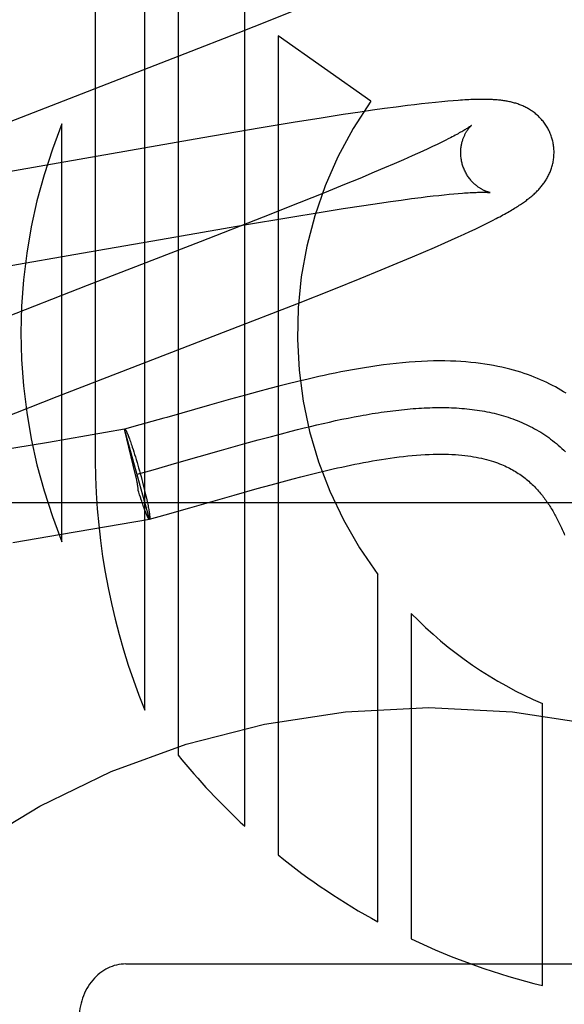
# Model space of a CAD drawing. Header units: inches. Extents: x 0 to 283, y 0 to 183.
# Tile 33 of 79: x 90.141 to 90.258, y 100.533 to 100.744. Entities that reach past the tile are written whole.
import ezdxf

# ---------------------------------------------------------------- set-up
doc = ezdxf.new("R2010")
doc.units = ezdxf.units.IN
doc.header["$LTSCALE"] = 15.5833333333
doc.header["$MEASUREMENT"] = 0
doc.linetypes.add('HIDDEN', pattern=[0.2, 0.1, -0.1])
doc.layers.add('DEFAULT_2', color=8, linetype='HIDDEN')

msp = doc.modelspace()

# ---------------------------------------------------------------- linework, layer by layer
at = {"layer": 'DEFAULT_2', "color": 8, "linetype": 'HIDDEN'}
for p, q in [((90.15745085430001, 100.9550784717), (90.15745085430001, 100.6492849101)), ((90.1680492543, 100.5958406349), (90.1680492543, 100.9550784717)), ((90.17519165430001, 100.9550784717), (90.17519165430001, 100.5862140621)), ((90.1894764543, 100.5709597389), (90.1894764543, 100.9550784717)), ((90.19490509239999, 100.7437899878), (90.2004683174, 100.7460350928)), ((90.188081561, 100.7410753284), (90.19490509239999, 100.7437899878)), ((90.1767493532, 100.7366301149), (90.188081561, 100.7410753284)), ((90.1966188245, 100.7404201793), (90.1966188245, 100.5647856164)), ((90.2164876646, 100.7264500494), (90.1966188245, 100.7404201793)), ((90.1336585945, 100.7199224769), (90.1767493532, 100.7366301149)), ((90.22434975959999, 100.7254883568), (90.2219540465, 100.7251782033)), ((90.2258941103, 100.7256792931), (90.22434975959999, 100.7254883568)), ((90.2273984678, 100.7258574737), (90.2258941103, 100.7256792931)), ((90.2288792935, 100.7260243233), (90.2273984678, 100.7258574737)), ((90.230345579, 100.7261799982), (90.2288792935, 100.7260243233)), ((90.2317476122, 100.726318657), (90.230345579, 100.7261799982)), ((90.23302361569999, 100.7264348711), (90.2317476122, 100.726318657)), ((90.2341729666, 100.7265301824), (90.23302361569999, 100.7264348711)), ((90.2106078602, 100.7235439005), (90.2058498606, 100.7228023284)), ((90.214259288, 100.724093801), (90.2106078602, 100.7235439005)), ((90.2169045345, 100.724479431), (90.214259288, 100.724093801)), ((90.21946997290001, 100.7248412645), (90.2169045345, 100.724479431)), ((90.2219540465, 100.7251782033), (90.21946997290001, 100.7248412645)), ((90.1503084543, 100.6319668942), (90.1503084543, 100.7215436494)), ((90.1998779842, 100.7218402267), (90.19258342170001, 100.7206297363)), ((90.2058498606, 100.7228023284), (90.1998779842, 100.7218402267)), ((90.19258342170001, 100.7206297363), (90.18052190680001, 100.7185713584)), ((90.18052190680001, 100.7185713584), (90.1384642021, 100.7112362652)), ((90.2307123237, 100.7171712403), (90.22975365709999, 100.7167141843)), ((90.23161285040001, 100.7176081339), (90.2307123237, 100.7171712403)), ((90.2324542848, 100.7180240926), (90.23161285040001, 100.7176081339)), ((90.2332357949, 100.7184183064), (90.2324542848, 100.7180240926)), ((90.22535964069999, 100.7146985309), (90.2234914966, 100.7138709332)), ((90.22653972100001, 100.7152292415), (90.22535964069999, 100.7146985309)), ((90.22766620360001, 100.7157425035), (90.22653972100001, 100.7152292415)), ((90.2287379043, 100.7162377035), (90.22766620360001, 100.7157425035)), ((90.22975365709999, 100.7167141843), (90.2287379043, 100.7162377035)), ((90.2215094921, 100.7130071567), (90.21941786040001, 100.7121089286)), ((90.2234914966, 100.7138709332), (90.2215094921, 100.7130071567)), ((90.21722071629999, 100.7111778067), (90.2141344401, 100.7098877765)), ((90.21941786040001, 100.7121089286), (90.21722071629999, 100.7111778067)), ((90.21087800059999, 100.7085452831), (90.20658369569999, 100.7067983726)), ((90.2141344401, 100.7098877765), (90.21087800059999, 100.7085452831)), ((90.20658369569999, 100.7067983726), (90.2011296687, 100.704609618)), ((90.2298614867, 100.70610498), (90.2310612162, 100.7062394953)), ((90.2310612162, 100.7062394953), (90.23220356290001, 100.7063610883)), ((90.23220356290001, 100.7063610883), (90.2332873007, 100.7064697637)), ((90.2332873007, 100.7064697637), (90.23431057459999, 100.7065655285)), ((90.23431057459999, 100.7065655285), (90.2352714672, 100.7066484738)), ((90.2011296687, 100.704609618), (90.1934064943, 100.701552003)), ((90.214994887, 100.7040786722), (90.21835359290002, 100.7045779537)), ((90.21835359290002, 100.7045779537), (90.2207537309, 100.704923)), ((90.2207537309, 100.704923), (90.2230469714, 100.7052418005)), ((90.2230469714, 100.7052418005), (90.2252289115, 100.7055335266)), ((90.2252289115, 100.7055335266), (90.22729490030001, 100.7057974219)), ((90.22729490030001, 100.7057974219), (90.2286056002, 100.7059575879)), ((90.2286056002, 100.7059575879), (90.2298614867, 100.70610498)), ((90.1989317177, 100.701511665), (90.20586906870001, 100.7026491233)), ((90.20586906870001, 100.7026491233), (90.2105560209, 100.7033947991)), ((90.2105560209, 100.7033947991), (90.214994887, 100.7040786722)), ((90.1714339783, 100.6967874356), (90.1894548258, 100.6999117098)), ((90.1934064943, 100.701552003), (90.17996716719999, 100.6963043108)), ((90.1894548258, 100.6999117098), (90.1989317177, 100.701511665)), ((90.2399018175, 100.699504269), (90.2408652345, 100.6999759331)), ((90.2408652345, 100.6999759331), (90.2417624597, 100.7004233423)), ((90.2417624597, 100.7004233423), (90.2426018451, 100.7008500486)), ((90.2426018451, 100.7008500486), (90.24339106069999, 100.7012594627)), ((90.2352290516, 100.6973142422), (90.23653113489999, 100.6979108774)), ((90.23653113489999, 100.6979108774), (90.23774142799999, 100.6984741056)), ((90.23774142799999, 100.6984741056), (90.2388631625, 100.6990046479)), ((90.2388631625, 100.6990046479), (90.2399018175, 100.699504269)), ((90.17996716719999, 100.6963043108), (90.1556966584, 100.6869119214)), ((90.1561192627, 100.6941047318), (90.1714339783, 100.6967874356)), ((90.2301474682, 100.6950579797), (90.2323968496, 100.6960442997)), ((90.2323968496, 100.6960442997), (90.2338452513, 100.6966893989)), ((90.2338452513, 100.6966893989), (90.2352290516, 100.6973142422)), ((90.13472324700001, 100.6904010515), (90.1561192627, 100.6941047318)), ((90.2254664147, 100.6930538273), (90.2278405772, 100.694063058)), ((90.2278405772, 100.694063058), (90.2301474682, 100.6950579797)), ((90.2187138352, 100.6902464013), (90.2221666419, 100.6916716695)), ((90.2221666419, 100.6916716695), (90.2254664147, 100.6930538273)), ((90.21421237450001, 100.6884139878), (90.2187138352, 100.6902464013)), ((90.20855588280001, 100.6861434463), (90.21421237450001, 100.6884139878)), ((90.1556966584, 100.6869119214), (90.13667147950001, 100.6795035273)), ((90.20062454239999, 100.6830035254), (90.20855588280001, 100.6861434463)), ((90.18589287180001, 100.6772545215), (90.20062454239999, 100.6830035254)), ((90.14928408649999, 100.663066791), (90.18589287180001, 100.6772545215)), ((90.2008918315, 100.666333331), (90.1987986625, 100.6658180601)), ((90.1921906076, 100.6640986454), (90.1896336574, 100.6634032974)), ((90.19489883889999, 100.6648184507), (90.1921906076, 100.6640986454)), ((90.1968034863, 100.6653126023), (90.19489883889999, 100.6648184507)), ((90.1987986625, 100.6658180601), (90.1968034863, 100.6653126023)), ((90.13733408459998, 100.6583716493), (90.14928408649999, 100.663066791)), ((90.186415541, 100.6625108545), (90.1819312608, 100.661244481)), ((90.1896336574, 100.6634032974), (90.186415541, 100.6625108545)), ((90.1819312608, 100.661244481), (90.17277224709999, 100.6586275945)), ((90.17217265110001, 100.65845683), (90.16699677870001, 100.6569956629)), ((90.17277224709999, 100.6586275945), (90.17217265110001, 100.65845683)), ((90.20763162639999, 100.6576335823), (90.20897157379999, 100.6579263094)), ((90.20897157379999, 100.6579263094), (90.21030318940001, 100.6582074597)), ((90.21030318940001, 100.6582074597), (90.2116262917, 100.6584765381)), ((90.2116262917, 100.6584765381), (90.2129406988, 100.6587330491)), ((90.1637144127, 100.6560865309), (90.1474120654, 100.6532714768)), ((90.16906884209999, 100.6368294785), (90.1637144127, 100.6560865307)), ((90.16609716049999, 100.6462737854), (90.16371771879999, 100.6560745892)), ((90.1637177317, 100.6560745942), (90.1637477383, 100.656095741)), ((90.16699677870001, 100.6569956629), (90.1637477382, 100.6560957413)), ((90.1973347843, 100.6551191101), (90.1994271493, 100.6556618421)), ((90.1994271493, 100.6556618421), (90.200813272, 100.6560136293)), ((90.200813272, 100.6560136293), (90.2021921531, 100.6563568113)), ((90.2021921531, 100.6563568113), (90.2035636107, 100.6566908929)), ((90.2035636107, 100.6566908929), (90.2049274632, 100.6570153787)), ((90.2049274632, 100.6570153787), (90.20628352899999, 100.6573297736)), ((90.20628352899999, 100.6573297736), (90.20763162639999, 100.6576335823)), ((90.1645985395, 100.6544839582), (90.164687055, 100.6542509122)), ((90.164687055, 100.6542509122), (90.1647786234, 100.6540039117)), ((90.1647786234, 100.6540039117), (90.16487308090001, 100.6537433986)), ((90.16487308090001, 100.6537433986), (90.16497025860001, 100.653469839)), ((90.16497025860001, 100.653469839), (90.1650699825, 100.6531837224)), ((90.1895367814, 100.6529999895), (90.19239426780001, 100.653791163)), ((90.19239426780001, 100.653791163), (90.1952271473, 100.6545598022)), ((90.1952271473, 100.6545598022), (90.1973347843, 100.6551191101)), ((90.1474120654, 100.6532714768), (90.13606859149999, 100.6513642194)), ((90.1650699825, 100.6531837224), (90.1651720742, 100.6528855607)), ((90.1651720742, 100.6528855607), (90.1652763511, 100.6525758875)), ((90.1652763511, 100.6525758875), (90.16538262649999, 100.6522552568)), ((90.16538262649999, 100.6522552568), (90.16554537, 100.6517550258)), ((90.16554537, 100.6517550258), (90.16571152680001, 100.6512334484)), ((90.1749311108, 100.648844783), (90.1844813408, 100.6515731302)), ((90.1844813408, 100.6515731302), (90.1895367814, 100.6529999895)), ((90.16571152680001, 100.6512334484), (90.1658804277, 100.6506926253)), ((90.1658804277, 100.6506926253), (90.1660513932, 100.650134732)), ((90.1660513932, 100.650134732), (90.1662237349, 100.6495620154)), ((90.1662237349, 100.6495620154), (90.1663967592, 100.6489767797)), ((90.1663932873, 100.646452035), (90.1698376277, 100.6474064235)), ((90.1663967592, 100.6489767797), (90.16656976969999, 100.6483813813)), ((90.16656976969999, 100.6483813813), (90.1667420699, 100.6477782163)), ((90.1667420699, 100.6477782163), (90.16691296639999, 100.6471697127)), ((90.16691296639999, 100.6471697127), (90.1670829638, 100.6465539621)), ((90.1698376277, 100.6474064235), (90.1749311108, 100.648844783)), ((90.20494761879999, 100.6467362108), (90.206695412, 100.6471576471)), ((90.1661959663, 100.64582286), (90.16609716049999, 100.6462737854)), ((90.166269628, 100.6454768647), (90.1661959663, 100.64582286)), ((90.1670829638, 100.6465539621), (90.16725014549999, 100.6459377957)), ((90.16725014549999, 100.6459377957), (90.1674138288, 100.645323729)), ((90.1674138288, 100.645323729), (90.16757334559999, 100.6447142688)), ((90.1974844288, 100.6448116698), (90.1998899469, 100.6454510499)), ((90.1998899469, 100.6454510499), (90.20154193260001, 100.6458804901)), ((90.20154193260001, 100.6458804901), (90.20322923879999, 100.6463098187)), ((90.20322923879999, 100.6463098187), (90.20494761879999, 100.6467362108)), ((90.1667897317, 100.6425908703), (90.16667584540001, 100.642965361)), ((90.16757334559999, 100.6447142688), (90.1677280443, 100.6441119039)), ((90.1677280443, 100.6441119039), (90.1678772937, 100.6435190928)), ((90.1678772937, 100.6435190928), (90.1680204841, 100.6429382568)), ((90.1680204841, 100.6429382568), (90.1681570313, 100.642371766)), ((90.18724965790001, 100.6419638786), (90.19217440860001, 100.6433539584)), ((90.19217440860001, 100.6433539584), (90.195160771, 100.6441806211)), ((90.195160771, 100.6441806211), (90.1974844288, 100.6448116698)), ((90.1669591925, 100.6420421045), (90.1667897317, 100.6425908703)), ((90.1671264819, 100.6415106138), (90.1669591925, 100.6420421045)), ((90.1672943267, 100.6409845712), (90.1671264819, 100.6415106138)), ((90.1673987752, 100.6406686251), (90.1672365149, 100.6411668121)), ((90.1681570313, 100.642371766), (90.1682863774, 100.6418219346)), ((90.1682863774, 100.6418219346), (90.16840799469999, 100.6412910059)), ((90.16840799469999, 100.6412910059), (90.1684845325, 100.6409486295)), ((90.1684845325, 100.6409486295), (90.1685572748, 100.6406162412)), ((90.17771231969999, 100.6392392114), (90.18724965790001, 100.6419638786)), ((90.4789686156, 100.640278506), (89.9789686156, 100.640278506)), ((90.1675048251, 100.6403490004), (90.1673987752, 100.6406686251)), ((90.16760891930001, 100.6400401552), (90.1675048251, 100.6403490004)), ((90.1677108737, 100.6397426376), (90.16760891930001, 100.6400401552)), ((90.1678104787, 100.6394570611), (90.1677108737, 100.6397426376)), ((90.1679075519, 100.639183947), (90.1678104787, 100.6394570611)), ((90.16800193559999, 100.6389237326), (90.1679075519, 100.639183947)), ((90.1680934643, 100.6386768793), (90.16800193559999, 100.6389237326)), ((90.1681820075, 100.6384437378), (90.1680934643, 100.6386768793)), ((90.1685572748, 100.6406162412), (90.1686260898, 100.6402944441)), ((90.1686260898, 100.6402944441), (90.1686908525, 100.6399838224)), ((90.1686908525, 100.6399838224), (90.1687514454, 100.6396849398)), ((90.1687514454, 100.6396849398), (90.16880775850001, 100.6393983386)), ((90.16880775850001, 100.6393983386), (90.1688596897, 100.6391245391)), ((90.1688596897, 100.6391245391), (90.16890714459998, 100.6388640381)), ((90.17242738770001, 100.6377470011), (90.17771231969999, 100.6392392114)), ((90.15017944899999, 100.6335529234), (90.16903791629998, 100.6368115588)), ((90.1690688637, 100.6368295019), (90.16903791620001, 100.6368115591)), ((90.1690388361, 100.6368083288), (90.17242738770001, 100.6377470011)), ((90.1690688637, 100.6368295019), (90.1690388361, 100.636808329)), ((90.139744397, 100.6317985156), (90.15017944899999, 100.6335529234)), ((90.21804602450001, 100.5504289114), (90.21804602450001, 100.6249152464)), ((90.2251874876, 100.6165582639), (90.2251874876, 100.5467758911)), ((90.2532981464, 100.5367947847), (90.2532981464, 100.5972698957)), ((90.1639686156, 100.5414016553), (90.2939686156, 100.5414016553))]:
    msp.add_line(p, q, dxfattribs=at)
for points in [[(90.2554015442, 100.7182917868), (90.25534002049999, 100.7185044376), (90.2552623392, 100.7187518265), (90.25517861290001, 100.7189973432), (90.2550889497, 100.7192406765), (90.2549934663, 100.7194815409), (90.25489222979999, 100.7197198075), (90.2547853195, 100.7199553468), (90.2546728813, 100.7201879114), (90.2545550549, 100.7204172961), (90.25443199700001, 100.720643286), (90.2543038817, 100.720865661), (90.2541708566, 100.7210842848), (90.2540330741, 100.7212990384), (90.2538907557, 100.7215097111), (90.253744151, 100.7217160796), (90.25359337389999, 100.7219181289), (90.25343856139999, 100.7221158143), (90.2532799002, 100.7223090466), (90.2531175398, 100.7224977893), (90.2529517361, 100.7226818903), (90.2527827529, 100.722861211), (90.25261073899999, 100.7230357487), (90.2524358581, 100.7232054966), (90.2522583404, 100.7233703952), (90.25207847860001, 100.7235303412), (90.2518962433, 100.72368552), (90.2517117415, 100.723835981), (90.2515247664, 100.7239820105), (90.251335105, 100.7241238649), (90.25114275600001, 100.7242616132), (90.2509475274, 100.7243954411), (90.25074967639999, 100.7245252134), (90.25054927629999, 100.7246509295), (90.2503466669, 100.7247724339), (90.25014210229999, 100.7248896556), (90.2499359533, 100.7250024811), (90.2497286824, 100.7251107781), (90.24952029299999, 100.7252146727), (90.2493110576, 100.7253141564), (90.24910056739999, 100.7254095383), (90.2488885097, 100.7255010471), (90.24867471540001, 100.7255888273), (90.2484588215, 100.72567308), (90.2482409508, 100.7257538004), (90.248020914, 100.7258310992), (90.24779918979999, 100.7259048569), (90.24757614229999, 100.7259750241), (90.24735193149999, 100.7260416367), (90.24712680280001, 100.7261047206), (90.24690087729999, 100.7261643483), (90.2466743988, 100.7262205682), (90.24644723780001, 100.7262735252), (90.2462193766, 100.7263233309), (90.24599068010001, 100.7263701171), (90.2457610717, 100.7264139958), (90.2455303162, 100.7264551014), (90.24529819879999, 100.7264935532), (90.24506455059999, 100.7265294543), (90.2448292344, 100.7265628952), (90.2445919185, 100.7265939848), (90.2443523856, 100.7266228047), (90.2441101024, 100.7266494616), (90.2438645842, 100.7266740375), (90.2436153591, 100.7266965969), (90.24336191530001, 100.7267171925), (90.24310377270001, 100.72673586), (90.24284040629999, 100.7267526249), (90.2425713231, 100.7267674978), (90.242295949, 100.7267804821), (90.2420138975, 100.7267915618), (90.24172470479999, 100.7268007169), (90.2414279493, 100.7268079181), (90.2411231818, 100.7268131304), (90.2408099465, 100.7268163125), (90.2404877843, 100.7268174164), (90.2401561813, 100.7268163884), (90.2398146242, 100.7268131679), (90.2394625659, 100.7268076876), (90.23909944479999, 100.7267998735), (90.23872469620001, 100.7267896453), (90.2383377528, 100.7267769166), (90.237937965, 100.7267615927), (90.23752478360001, 100.7267435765), (90.2370972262, 100.7267227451), (90.2366544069, 100.7266989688), (90.2361952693, 100.7266720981), (90.2357187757, 100.7266419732), (90.23522372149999, 100.7266084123), (90.2341729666, 100.7265301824)], [(90.23808244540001, 100.7212301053), (90.2380753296, 100.7212242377), (90.2380610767, 100.7212127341), (90.2380391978, 100.7211954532), (90.238009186, 100.7211722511), (90.2379705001, 100.7211429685), (90.237922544, 100.7211074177), (90.2378648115, 100.7210654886), (90.23779672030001, 100.7210170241), (90.2377178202, 100.7209619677), (90.2376276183, 100.7209002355), (90.237525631, 100.7208317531), (90.2374113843, 100.7207564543), (90.2372842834, 100.7206741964), (90.23714372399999, 100.7205848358), (90.2369891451, 100.7204882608), (90.236819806, 100.7203842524), (90.2366355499, 100.72027295), (90.23643601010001, 100.7201543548), (90.2362212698, 100.7200287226), (90.23599142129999, 100.7198962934), (90.23574644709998, 100.7197572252), (90.2354865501, 100.7196117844), (90.2352114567, 100.7194599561), (90.2349210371, 100.7193017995), (90.23461514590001, 100.7191373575), (90.234293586, 100.718966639), (90.2339564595, 100.718789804), (90.2336038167, 100.7186069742), (90.2332357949, 100.7184183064)], [(90.2361325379, 100.7129340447), (90.2360798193, 100.713132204), (90.23602374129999, 100.7133656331), (90.2359739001, 100.7135998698), (90.2359303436, 100.7138344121), (90.2358930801, 100.7140687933), (90.23586205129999, 100.7143028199), (90.23583718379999, 100.7145362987), (90.2358184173, 100.7147687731), (90.2358056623, 100.7149998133), (90.23579880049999, 100.715229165), (90.23579770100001, 100.7154565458), (90.2358022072, 100.7156816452), (90.235812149, 100.7159042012), (90.2358273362, 100.7161238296), (90.23584755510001, 100.7163401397), (90.2358725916, 100.7165529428), (90.2359022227, 100.716762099), (90.2359361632, 100.7169671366), (90.235974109, 100.7171676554), (90.2360157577, 100.7173633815), (90.2360607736, 100.7175539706), (90.236108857, 100.717739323), (90.23615966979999, 100.7179192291), (90.236212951, 100.7180937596), (90.23626838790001, 100.7182627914), (90.2363258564, 100.7184267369), (90.23638525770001, 100.7185859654), (90.23644636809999, 100.7187404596), (90.2365090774, 100.7188904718), (90.2365729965, 100.7190355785), (90.236637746, 100.7191754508), (90.23670311, 100.7193101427), (90.23676876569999, 100.7194394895), (90.2368346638, 100.7195638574), (90.2369007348, 100.719683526), (90.236966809, 100.7197985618), (90.2370327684, 100.7199091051), (90.2370984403, 100.7200151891), (90.2371636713, 100.7201168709), (90.23722830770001, 100.7202141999), (90.2372921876, 100.720307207), (90.2373551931, 100.7203959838), (90.2374172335, 100.7204806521), (90.237478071, 100.7205611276), (90.2375375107, 100.7206373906), (90.2375953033, 100.7207093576), (90.2376512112, 100.7207769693), (90.237704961, 100.7208401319), (90.23775625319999, 100.7208987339), (90.2378048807, 100.7209527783), (90.23785062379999, 100.7210022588), (90.2378931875, 100.7210470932), (90.23793227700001, 100.7210872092), (90.23796762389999, 100.7211225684), (90.2379989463, 100.7211531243), (90.23802591, 100.7211787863), (90.23804818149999, 100.7211994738), (90.2380653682, 100.7212150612), (90.2380770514, 100.7212254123), (90.2380815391, 100.7212293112)], [(90.24339106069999, 100.7012594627), (90.2437692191, 100.701458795), (90.244137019, 100.7016548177), (90.244495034, 100.7018478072), (90.2448432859, 100.7020377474), (90.2451819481, 100.7022247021), (90.24551119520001, 100.7024087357), (90.24583121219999, 100.7025899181), (90.24614219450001, 100.7027683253), (90.246444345, 100.7029440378), (90.2467378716, 100.7031171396), (90.24702299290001, 100.7032877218), (90.2472999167, 100.7034558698), (90.2475688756, 100.7036216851), (90.2478300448, 100.7037852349), (90.2480836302, 100.7039466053), (90.2483298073, 100.7041058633), (90.248568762, 100.7042630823), (90.2488006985, 100.7044183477), (90.24902572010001, 100.7045716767), (90.24924432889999, 100.7047233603), (90.24945682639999, 100.7048735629), (90.2496638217, 100.7050226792), (90.2498657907, 100.7051710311), (90.2500632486, 100.7053189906), (90.2502566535, 100.7054669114), (90.2504464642, 100.7056151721), (90.2506331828, 100.7057642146), (90.2508169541, 100.7059142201), (90.2509980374, 100.7060654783), (90.2511764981, 100.706218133), (90.2513524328, 100.7063723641), (90.251525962, 100.7065283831), (90.2516972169, 100.7066864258), (90.2518662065, 100.7068466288), (90.2520329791, 100.7070091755), (90.2521974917, 100.7071741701), (90.25235978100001, 100.7073418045), (90.25251960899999, 100.7075119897), (90.2526768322, 100.707684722), (90.252831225, 100.7078598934), (90.2529826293, 100.7080374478), (90.25313075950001, 100.7082171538), (90.2532752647, 100.7083986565), (90.25341625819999, 100.7085821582), (90.25355364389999, 100.7087675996), (90.2536876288, 100.7089553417), (90.2538182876, 100.7091456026), (90.2539457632, 100.7093387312), (90.25407024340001, 100.7095352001), (90.2541914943, 100.7097348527), (90.2543094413, 100.709937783), (90.2544237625, 100.7101436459), (90.2545342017, 100.7103521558), (90.2546405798, 100.710563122), (90.2547426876, 100.710776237), (90.2548404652, 100.7109914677), (90.2549337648, 100.7112085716), (90.2550226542, 100.7114278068), (90.25510709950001, 100.7116492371), (90.25518714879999, 100.7118731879), (90.25526283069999, 100.7121000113), (90.2553340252, 100.7123296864), (90.25540065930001, 100.7125623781), (90.25546253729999, 100.7127978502), (90.2555194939, 100.7130359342), (90.25557139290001, 100.7132765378), (90.2556181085, 100.7135195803), (90.2556594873, 100.7137648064), (90.2556953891, 100.7140119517), (90.2557257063, 100.7142609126), (90.25575032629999, 100.7145115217), (90.255769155, 100.7147636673), (90.25578210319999, 100.7150172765), (90.25578907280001, 100.7152720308), (90.25578998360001, 100.7155276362), (90.2557847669, 100.7157839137), (90.2557733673, 100.7160406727), (90.25575574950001, 100.7162976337), (90.25573189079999, 100.7165545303), (90.2557017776, 100.7168111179), (90.25566541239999, 100.7170671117), (90.25562279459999, 100.7173223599), (90.2555739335, 100.7175767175), (90.25551887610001, 100.717829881), (90.2554576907, 100.7180815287), (90.25540154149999, 100.7182917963)], [(90.2420813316, 100.7068357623), (90.2420853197, 100.7068351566), (90.24207832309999, 100.706836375), (90.24206414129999, 100.7068389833), (90.24204297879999, 100.7068431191), (90.2420150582, 100.7068489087), (90.2419805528, 100.7068564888), (90.2419397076, 100.7068659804), (90.24189273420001, 100.7068775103), (90.2418398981, 100.7068911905), (90.24178143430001, 100.7069071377), (90.2417176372, 100.7069254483), (90.2416488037, 100.7069462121), (90.24157515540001, 100.7069695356), (90.24149688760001, 100.7069955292), (90.2414143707, 100.7070242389), (90.2413279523, 100.7070557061), (90.2412378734, 100.7070900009), (90.2411444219, 100.7071271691), (90.2410477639, 100.7071672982), (90.24094814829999, 100.7072104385), (90.24084557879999, 100.7072567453), (90.2407401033, 100.7073063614), (90.24063182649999, 100.7073594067), (90.24052082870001, 100.7074160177), (90.2404072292, 100.7074763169), (90.2402911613, 100.7075404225), (90.24017267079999, 100.7076085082), (90.2400518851, 100.7076807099), (90.2399287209, 100.7077573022), (90.2398030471, 100.7078386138), (90.23967519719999, 100.7079246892), (90.2395453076, 100.7080157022), (90.23941387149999, 100.7081115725), (90.2392814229, 100.7082121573), (90.23914795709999, 100.7083177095), (90.23901370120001, 100.7084283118), (90.2388785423, 100.7085443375), (90.2387423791, 100.7086661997), (90.2386055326, 100.7087939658), (90.2384681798, 100.7089278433), (90.2383307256, 100.7090678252), (90.2381934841, 100.7092139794), (90.2380569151, 100.7093661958), (90.2379214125, 100.7095244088), (90.2377874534, 100.7096884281), (90.2376555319, 100.709857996), (90.23752591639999, 100.7100331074), (90.237398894, 100.7102137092), (90.23727485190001, 100.7103995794), (90.2371541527, 100.7105904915), (90.2370370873, 100.7107862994), (90.2369239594, 100.7109868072), (90.2368150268, 100.7111918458), (90.23671052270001, 100.7114012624), (90.2366107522, 100.711614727), (90.2365160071, 100.7118318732), (90.2364264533, 100.7120525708), (90.2363422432, 100.7122766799), (90.2362636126, 100.7125037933), (90.2361907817, 100.7127334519), (90.236132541, 100.7129340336)], [(90.2352714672, 100.7066484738), (90.23617027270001, 100.7067189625), (90.2365967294, 100.7067496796), (90.23700849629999, 100.7067774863), (90.23740365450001, 100.7068023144), (90.23778124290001, 100.7068241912), (90.23813985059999, 100.7068431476), (90.2384778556, 100.7068592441), (90.23879594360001, 100.7068726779), (90.2390939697, 100.706883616), (90.2393730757, 100.7068922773), (90.23963401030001, 100.7068988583), (90.239877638, 100.706903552), (90.2401046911, 100.7069065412), (90.2403161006, 100.7069080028), (90.2405126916, 100.7069081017), (90.24069522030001, 100.7069069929), (90.2408644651, 100.706904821), (90.2410209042, 100.7069017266), (90.2411651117, 100.7068978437), (90.2412974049, 100.706893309), (90.24141815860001, 100.7068882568), (90.241527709, 100.7068828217), (90.241626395, 100.7068771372), (90.24171452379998, 100.7068713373), (90.24179237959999, 100.7068655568), (90.24186031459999, 100.7068599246), (90.241918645, 100.7068545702), (90.2419677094, 100.7068496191), (90.2420078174, 100.7068451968), (90.24203931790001, 100.7068414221), (90.242062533, 100.7068384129), (90.2420777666, 100.7068362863), (90.2420813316, 100.7068357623)], [(90.25841963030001, 100.6637847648), (90.2578545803, 100.6641335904), (90.25727883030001, 100.6644761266), (90.25669207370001, 100.6648122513), (90.25609403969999, 100.6651418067), (90.2554844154, 100.665464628), (90.2548629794, 100.6657804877), (90.2542291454, 100.666089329), (90.2535824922, 100.6663909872), (90.25292226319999, 100.6666854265), (90.25224752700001, 100.6669726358), (90.251558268, 100.6672521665), (90.2508542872, 100.6675236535), (90.2501351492, 100.6677868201), (90.249400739, 100.6680412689), (90.2486498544, 100.6682869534), (90.24788155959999, 100.6685236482), (90.2470949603, 100.6687510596), (90.2462892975, 100.6689688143), (90.2454631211, 100.6691766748), (90.244615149, 100.6693742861), (90.2437439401, 100.6695612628), (90.242847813, 100.6697371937), (90.24192600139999, 100.669901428), (90.2409769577, 100.6700533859), (90.24000121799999, 100.6701921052), (90.23899885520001, 100.6703167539), (90.23796971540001, 100.6704265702), (90.2369141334, 100.6705207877), (90.2358306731, 100.6705988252), (90.2347184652, 100.6706600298), (90.2335759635, 100.6707037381), (90.23240135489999, 100.670729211), (90.2311943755, 100.6707356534), (90.2299528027, 100.6707222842), (90.2286805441, 100.6706884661), (90.2273796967, 100.6706337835), (90.22605384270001, 100.6705580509), (90.2247055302, 100.6704612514), (90.22334052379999, 100.6703438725), (90.2219625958, 100.6702065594), (90.2205809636, 100.6700508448), (90.2192042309, 100.6698786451), (90.217839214, 100.6696919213), (90.2164965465, 100.6694934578), (90.21517439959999, 100.66928439), (90.2138750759, 100.6690664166), (90.2125967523, 100.6688405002), (90.2113383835, 100.6686075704), (90.2100998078, 100.6683685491), (90.20888035, 100.6681241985), (90.20768034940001, 100.6678754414), (90.2064998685, 100.6676231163), (90.2053388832, 100.6673680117), (90.2041972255, 100.6671108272), (90.20307531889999, 100.666852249), (90.2008918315, 100.666333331)], [(90.2129406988, 100.6587330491), (90.2142462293, 100.6589764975), (90.214895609, 100.6590931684), (90.2155427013, 100.659206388), (90.21618748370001, 100.6593160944), (90.2168299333, 100.6594222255), (90.2174700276, 100.6595247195), (90.2181077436, 100.6596235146), (90.21874305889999, 100.6597185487), (90.2193759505, 100.65980976), (90.2200063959, 100.6598970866), (90.2206343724, 100.6599804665), (90.2212598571, 100.6600598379), (90.2218828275, 100.6601351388), (90.2225032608, 100.6602063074), (90.2231211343, 100.6602732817), (90.2237364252, 100.6603359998), (90.22434911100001, 100.6603943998), (90.2249591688, 100.6604484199), (90.225566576, 100.660497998), (90.2261713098, 100.6605430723), (90.2267733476, 100.6605835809), (90.2273726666, 100.6606194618), (90.2279692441, 100.6606506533), (90.2285630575, 100.6606770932), (90.229154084, 100.6606987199), (90.2297423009, 100.6607154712), (90.23032768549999, 100.6607272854), (90.2309102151, 100.6607341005), (90.2314898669, 100.6607358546), (90.2320666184, 100.6607324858), (90.2326404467, 100.6607239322), (90.2332113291, 100.6607101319), (90.23377924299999, 100.660691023), (90.2343441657, 100.6606665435), (90.2349060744, 100.6606366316), (90.2354649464, 100.6606012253), (90.236020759, 100.6605602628), (90.23657348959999, 100.6605136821), (90.23712311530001, 100.6604614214), (90.2376696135, 100.6604034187), (90.2382129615, 100.660339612), (90.2387531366, 100.6602699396), (90.23929011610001, 100.6601943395), (90.2398238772, 100.6601127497), (90.2403543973, 100.6600251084), (90.24088165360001, 100.6599313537), (90.2414056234, 100.6598314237), (90.2419262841, 100.6597252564), (90.2424436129, 100.6596127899), (90.2429575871, 100.6594939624), (90.243468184, 100.6593687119), (90.2439753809, 100.6592369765), (90.244479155, 100.6590986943), (90.2449794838, 100.6589538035), (90.2454763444, 100.658802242), (90.2459697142, 100.658643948), (90.2464595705, 100.6584788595), (90.24694589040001, 100.6583069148), (90.2474286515, 100.6581280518), (90.2479078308, 100.6579422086), (90.2483834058, 100.6577493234), (90.24885535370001, 100.6575493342), (90.2493236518, 100.6573421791), (90.2497882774, 100.6571277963), (90.25024920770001, 100.6569061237), (90.2507064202, 100.6566770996), (90.251159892, 100.6564406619), (90.25160960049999, 100.6561967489), (90.25205552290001, 100.6559452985), (90.2524976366, 100.6556862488), (90.2529359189, 100.655419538), (90.2533703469, 100.6551451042), (90.2538008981, 100.6548628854), (90.25422754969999, 100.6545728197), (90.25465027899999, 100.6542748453), (90.2550690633, 100.6539689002), (90.2554838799, 100.6536549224), (90.25589470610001, 100.6533328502), (90.25630151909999, 100.6530026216), (90.25670429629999, 100.6526641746), (90.257103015, 100.6523174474), (90.25749765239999, 100.6519623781), (90.2578881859, 100.6515989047), (90.2582745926, 100.6512269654)], [(90.1637477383, 100.656095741), (90.1637570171, 100.6560973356), (90.1637724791, 100.6560962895), (90.163789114, 100.6560909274), (90.16380691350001, 100.6560812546), (90.16382587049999, 100.6560672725), (90.1638459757, 100.6560489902), (90.1638672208, 100.656026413), (90.1638895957, 100.655999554), (90.1639130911, 100.6559684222), (90.1639376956, 100.6559330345), (90.1639633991, 100.6558934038), (90.16399018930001, 100.6558495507), (90.1640180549, 100.655801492), (90.1640469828, 100.6557492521), (90.1640769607, 100.6556928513), (90.16410797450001, 100.6556323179), (90.1641400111, 100.6555676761), (90.16417305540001, 100.6554989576), (90.16420709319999, 100.6554261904), (90.1642421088, 100.6553494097), (90.16427808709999, 100.6552686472), (90.16431501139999, 100.6551839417), (90.1643528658, 100.6550953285), (90.1643916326, 100.6550028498), (90.1644312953, 100.6549065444), (90.16447183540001, 100.6548064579), (90.16451323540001, 100.6547026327), (90.16455547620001, 100.6545951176), (90.1645985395, 100.6544839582)], [(90.206695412, 100.6471576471), (90.2084754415, 100.6475728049), (90.2093791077, 100.6477775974), (90.21029321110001, 100.6479803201), (90.2112164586, 100.6481803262), (90.2121486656, 100.6483772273), (90.2130876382, 100.6485701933), (90.2140316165, 100.6487584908), (90.2149792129, 100.6489414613), (90.215928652, 100.6491183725), (90.2168794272, 100.6492887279), (90.2178306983, 100.6494520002), (90.2187816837, 100.6496077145), (90.2197315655, 100.6497553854), (90.2206796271, 100.6498945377), (90.2216249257, 100.6500246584), (90.2225673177, 100.6501453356), (90.2235063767, 100.6502561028), (90.2244419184, 100.6503565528), (90.2253744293, 100.6504463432), (90.22630132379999, 100.650524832), (90.2272219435, 100.6505915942), (90.2281312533, 100.6506459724), (90.2290255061, 100.6506876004), (90.22990108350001, 100.6507163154), (90.2307539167, 100.6507322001), (90.23158259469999, 100.6507355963), (90.2323840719, 100.6507269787), (90.2331599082, 100.6507068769), (90.23391037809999, 100.6506758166), (90.23463636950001, 100.6506342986), (90.2353386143, 100.6505828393), (90.236017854, 100.6505219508), (90.2366744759, 100.6504521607), (90.2373102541, 100.6503738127), (90.2379264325, 100.6502872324), (90.23852474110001, 100.6501926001), (90.23910668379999, 100.6500900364), (90.2396738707, 100.6499795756), (90.24022858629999, 100.6498610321), (90.24076999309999, 100.6497348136), (90.24129877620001, 100.6496010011), (90.2418127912, 100.6494604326), (90.2423107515, 100.6493138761), (90.242791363, 100.6491622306), (90.24325340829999, 100.6490065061), (90.2436959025, 100.6488477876), (90.24411715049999, 100.6486875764), (90.24451839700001, 100.6485263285), (90.2448991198, 100.6483651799), (90.2452629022, 100.6482034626), (90.245612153, 100.6480408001), (90.2459493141, 100.6478766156), (90.2462766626, 100.6477102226), (90.246596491, 100.6475407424), (90.2469114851, 100.6473668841), (90.2472221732, 100.6471883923), (90.2475302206, 100.6470042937), (90.2478346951, 100.6468151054), (90.24813534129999, 100.6466209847), (90.2484318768, 100.6464221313), (90.2487240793, 100.6462187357), (90.2490116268, 100.6460111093), (90.24929426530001, 100.6457995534), (90.2495716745, 100.6455844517), (90.2498434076, 100.6453663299), (90.25010964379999, 100.6451452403), (90.25037040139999, 100.6449213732), (90.2506256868, 100.6446949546), (90.25087550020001, 100.6444662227), (90.2511198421, 100.6442354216), (90.2513586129, 100.6440029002), (90.2515920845, 100.6437686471), (90.2518204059, 100.6435327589), (90.2520438, 100.6432952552), (90.25226249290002, 100.6430561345), (90.25247656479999, 100.6428155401), (90.25268616, 100.6425735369), (90.25289126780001, 100.6423303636), (90.2530919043, 100.6420862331), (90.2532881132, 100.6418413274), (90.25347988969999, 100.641595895), (90.2536674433, 100.6413499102), (90.25385078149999, 100.6411036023), (90.25403046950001, 100.6408564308), (90.25420692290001, 100.6406080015), (90.25438051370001, 100.6403579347), (90.2545518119, 100.6401055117), (90.2547205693, 100.6398511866), (90.2548867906, 100.639595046), (90.2550503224, 100.6393374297), (90.25521091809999, 100.6390788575), (90.2553688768, 100.6388189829), (90.25552424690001, 100.6385578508), (90.25567750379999, 100.6382947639), (90.2558290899, 100.6380290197), (90.2559790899, 100.6377605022), (90.2561277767, 100.6374887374), (90.2562750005, 100.6372140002), (90.256420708, 100.6369363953), (90.2565648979, 100.6366559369), (90.2567074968, 100.6363727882), (90.2568486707, 100.6360866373), (90.2569885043, 100.6357973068), (90.25712715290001, 100.6355044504), (90.2572647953, 100.6352076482), (90.257401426, 100.6349068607), (90.2575371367, 100.6346018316), (90.257671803, 100.6342927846), (90.2578053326, 100.6339798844), (90.25793768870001, 100.6336631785), (90.25806876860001, 100.6333428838)], [(90.16667584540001, 100.642965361), (90.1666651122, 100.6430960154), (90.1666520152, 100.6432316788), (90.1666364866, 100.6433727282), (90.1666186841, 100.6435181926), (90.1665987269, 100.6436672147), (90.1665766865, 100.6438197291), (90.16655264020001, 100.6439753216), (90.16652670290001, 100.6441341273), (90.16649892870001, 100.6442964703), (90.166469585, 100.6444613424), (90.1664389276, 100.6446279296), (90.1664070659, 100.6447958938), (90.16637420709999, 100.644964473), (90.1663403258, 100.6451340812), (90.166269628, 100.6454768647)], [(90.16890714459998, 100.6388640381), (90.16895003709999, 100.6386173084), (90.1689697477, 100.6384992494), (90.1689882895, 100.6383847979), (90.1690056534, 100.6382740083), (90.16902183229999, 100.6381669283), (90.169036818, 100.6380636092), (90.1690506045, 100.6379640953), (90.1690631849, 100.6378684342), (90.16907455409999, 100.6377766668), (90.16908470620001, 100.6376888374), (90.1690936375, 100.6376049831), (90.169101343, 100.6375251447), (90.1691078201, 100.6374493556), (90.169113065, 100.6373776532), (90.16911707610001, 100.637310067), (90.1691198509, 100.6372466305), (90.1691213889, 100.6371873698), (90.1691216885, 100.6371323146), (90.16912075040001, 100.6370814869), (90.1691185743, 100.6370349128), (90.16911516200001, 100.6369926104), (90.1691105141, 100.6369546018), (90.1691046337, 100.6369209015), (90.1690975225, 100.6368915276), (90.1690891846, 100.6368664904), (90.1690796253, 100.6368458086), (90.1690688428, 100.6368294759)], [(90.16826740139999, 100.638224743), (90.16822510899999, 100.6383324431), (90.1681820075, 100.6384437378)], [(90.1690295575, 100.6368067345), (90.1690140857, 100.6368077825), (90.1689974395, 100.6368131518), (90.16897962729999, 100.6368228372), (90.16896065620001, 100.6368368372), (90.1689405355, 100.6368551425), (90.16891927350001, 100.636877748), (90.16889688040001, 100.6369046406), (90.16887336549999, 100.6369358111), (90.16884874, 100.6369712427), (90.1688230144, 100.6370109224), (90.1687962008, 100.6370548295), (90.1687683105, 100.6371029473), (90.1687393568, 100.6371552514), (90.1687093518, 100.6372117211), (90.1686783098, 100.6372723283), (90.1686462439, 100.6373370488), (90.1686131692, 100.6374058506), (90.1685790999, 100.6374787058), (90.1685440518, 100.6375555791), (90.16850804, 100.6376364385), (90.16847108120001, 100.6377212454), (90.1684331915, 100.6378099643), (90.1683943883, 100.6379025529), (90.1683546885, 100.6379989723), (90.16831411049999, 100.6380991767), (90.1682726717, 100.6382031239), (90.16823039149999, 100.6383107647), (90.168187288, 100.6384220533)], [(90.16903791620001, 100.6368115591), (90.1690285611, 100.6368108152), (90.16901278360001, 100.6368131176), (90.16899584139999, 100.6368196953), (90.16897774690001, 100.6368305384), (90.16895851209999, 100.6368456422), (90.1689381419, 100.6368649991), (90.16891663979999, 100.6368886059), (90.1688940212, 100.6369164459), (90.1688703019, 100.6369485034), (90.1688454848, 100.6369847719), (90.16881957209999, 100.6370252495), (90.16879258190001, 100.6370699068)]]:
    msp.add_lwpolyline(points, dxfattribs=at)
msp.add_circle((90.2289686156, 100.4214016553), 0.175, dxfattribs=at)
for centre, radius, start, end in [((90.2871657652, 100.6767554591), 0.0863999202, 144.8885037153, 216.8701136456), ((90.2599889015, 100.6767552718), 0.1184727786, 157.7871865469, 202.2128134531), ((90.30144988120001, 100.6500679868), 0.1440011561, 180.3115753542, 202.1217410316), ((90.2871651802, 100.676755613), 0.0863999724, 224.1651408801, 246.9222627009), ((90.2871660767, 100.6767560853), 0.1440004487, 218.958850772, 227.2814131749), ((90.28716365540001, 100.6767543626), 0.1439978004, 231.038860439, 241.3151936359), ((90.28716640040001, 100.6767566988), 0.1440013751, 244.5067343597, 256.3969435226)]:
    msp.add_arc(centre, radius, start, end, dxfattribs=at)
msp.add_ellipse((90.1639686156, 100.5295289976), major_axis=(0, -0.0118726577), ratio=0.8422714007, start_param=3.1415926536, end_param=4.7123889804, dxfattribs=at)

doc.saveas('drawing.dxf')
